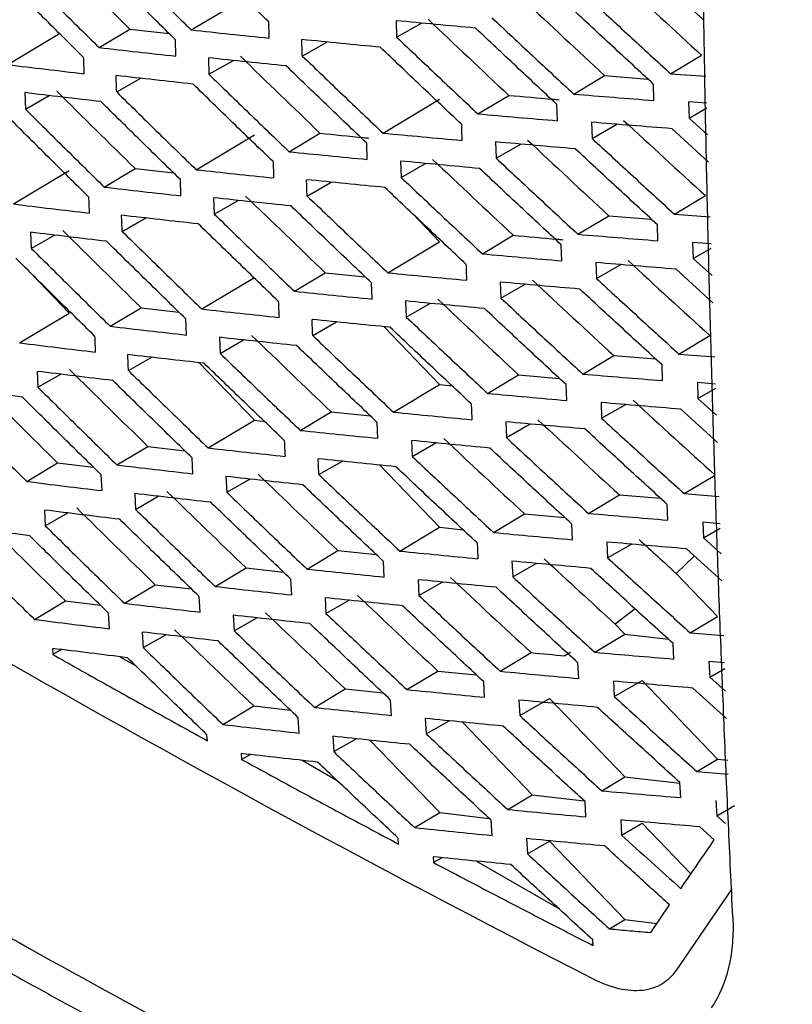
# Model space of a CAD drawing. Header units: millimetres. Extents: x 82 to 1002, y -172 to 1064.
# Tile 135 of 159: x 846 to 855, y 809 to 820. Entities that reach past the tile are written whole.
import ezdxf

# ---------------------------------------------------------------- set-up
doc = ezdxf.new("R2010")
doc.units = ezdxf.units.MM

msp = doc.modelspace()

# ---------------------------------------------------------------- linework, layer by layer
at = {"color": 7, "linetype": 'Continuous', "lineweight": 25}
for p, q in [((853.869, 819.917), (853.465, 820.287)), ((847.998, 819.807), (848.606, 820.171)), ((850.345, 819.912), (850.35, 819.723)), ((850.35, 819.723), (850.634, 819.885)), ((845.896, 819.41), (846.49, 819.765)), ((846.942, 819.605), (847.295, 819.816)), ((847.295, 819.816), (847.744, 819.766)), ((847.823, 819.506), (847.817, 819.695)), ((849.27, 819.508), (849.551, 819.668)), ((848.195, 819.488), (848.201, 819.299)), ((848.201, 819.299), (848.48, 819.458)), ((853.487, 819.306), (853.842, 819.518)), ((853.487, 819.306), (853.89, 819.276)), ((847.144, 819.097), (847.419, 819.254)), ((852.378, 819.073), (852.732, 819.285)), ((852.732, 819.285), (853.227, 819.245)), ((846.091, 819.089), (846.098, 818.901)), ((853.297, 818.999), (853.293, 819.184)), ((846.098, 818.901), (846.37, 819.056)), ((850.194, 818.626), (850.842, 819.015)), ((851.28, 818.846), (851.634, 819.058)), ((853.9, 818.967), (853.694, 818.982)), ((853.694, 818.982), (853.699, 818.798)), ((852.192, 818.768), (852.186, 818.953)), ((853.699, 818.798), (853.901, 818.914)), ((852.583, 818.751), (852.588, 818.565)), ((853.699, 818.798), (853.911, 818.605)), ((852.588, 818.565), (852.872, 818.727)), ((853.921, 818.295), (853.504, 818.676)), ((848.055, 818.207), (848.721, 818.606)), ((849.119, 818.413), (849.472, 818.625)), ((851.483, 818.525), (851.489, 818.339)), ((850.014, 818.324), (850.007, 818.511)), ((851.489, 818.339), (851.771, 818.5)), ((850.395, 818.306), (850.401, 818.119)), ((845.961, 817.815), (846.6, 818.198)), ((847.002, 818.008), (847.356, 818.219)), ((847.356, 818.219), (847.797, 818.17)), ((850.401, 818.119), (850.681, 818.279)), ((847.88, 817.908), (847.873, 818.095)), ((849.325, 817.906), (849.602, 818.065)), ((848.253, 817.886), (848.261, 817.7)), ((848.261, 817.7), (848.535, 817.856)), ((853.531, 817.699), (853.886, 817.911)), ((847.208, 817.5), (847.478, 817.655)), ((850.535, 817.701), (850.842, 817.382)), ((852.426, 817.468), (852.78, 817.68)), ((852.78, 817.68), (853.268, 817.641)), ((853.531, 817.699), (853.941, 817.668)), ((853.342, 817.394), (853.337, 817.577)), ((846.158, 817.492), (846.166, 817.307)), ((846.166, 817.307), (846.433, 817.459)), ((851.332, 817.244), (851.686, 817.456)), ((850.25, 817.027), (850.842, 817.382)), ((852.241, 817.164), (852.235, 817.348)), ((853.951, 817.358), (853.74, 817.374)), ((853.74, 817.374), (853.746, 817.192)), ((853.746, 817.192), (853.953, 817.31)), ((853.746, 817.192), (853.963, 816.995)), ((846.087, 817.098), (846.6, 816.565)), ((852.633, 817.145), (852.639, 816.961)), ((852.639, 816.961), (852.919, 817.121)), ((853.973, 816.685), (853.551, 817.069)), ((848.119, 816.613), (848.721, 816.973)), ((849.179, 816.816), (849.533, 817.028)), ((849.533, 817.028), (849.99, 816.981)), ((850.071, 816.726), (850.064, 816.911)), ((851.537, 816.921), (851.544, 816.737)), ((851.544, 816.737), (851.822, 816.896)), ((847.07, 816.415), (847.424, 816.627)), ((847.424, 816.627), (847.857, 816.578)), ((850.453, 816.705), (850.461, 816.52)), ((850.461, 816.52), (850.736, 816.678)), ((846.033, 816.225), (846.6, 816.565)), ((847.945, 816.315), (847.937, 816.499)), ((849.389, 816.31), (849.662, 816.466)), ((850.205, 816.411), (850.842, 815.749)), ((848.32, 816.289), (848.328, 816.105)), ((853.583, 816.097), (853.938, 816.309)), ((848.328, 816.105), (848.598, 816.26)), ((847.279, 815.908), (847.546, 816.06)), ((852.482, 815.869), (852.836, 816.081)), ((852.836, 816.081), (853.316, 816.041)), ((853.583, 816.097), (853.993, 816.066)), ((848.088, 815.998), (848.721, 815.34)), ((853.395, 815.793), (853.389, 815.974)), ((846.233, 815.899), (846.242, 815.717)), ((846.242, 815.717), (846.504, 815.867)), ((851.392, 815.647), (851.747, 815.859)), ((851.747, 815.859), (852.217, 815.817)), ((850.314, 815.432), (850.842, 815.749)), ((850.842, 815.749), (850.988, 815.732)), ((852.298, 815.566), (852.291, 815.748)), ((854.003, 815.754), (853.794, 815.771)), ((853.794, 815.771), (853.801, 815.59)), ((853.801, 815.59), (854.005, 815.707)), ((853.801, 815.59), (854.015, 815.397)), ((852.691, 815.543), (852.698, 815.362)), ((852.698, 815.362), (852.974, 815.52)), ((849.247, 815.224), (849.601, 815.436)), ((849.601, 815.436), (850.05, 815.389)), ((854.025, 815.087), (853.606, 815.467)), ((848.191, 815.023), (848.721, 815.34)), ((848.721, 815.34), (848.837, 815.327)), ((850.136, 815.133), (850.128, 815.315)), ((851.6, 815.322), (851.607, 815.141)), ((851.607, 815.141), (851.881, 815.297)), ((847.147, 814.828), (847.501, 815.04)), ((847.501, 815.04), (847.925, 814.991)), ((850.52, 815.108), (850.528, 814.926)), ((850.528, 814.926), (850.8, 815.081)), ((848.018, 814.727), (848.01, 814.908)), ((846.114, 814.64), (846.467, 814.852)), ((846.467, 814.852), (846.879, 814.801)), ((849.46, 814.717), (849.729, 814.871)), ((850.158, 814.827), (850.842, 814.116)), ((846.976, 814.534), (846.967, 814.715)), ((848.395, 814.697), (848.404, 814.516)), ((853.643, 814.5), (853.998, 814.712)), ((848.404, 814.516), (848.67, 814.667)), ((847.35, 814.501), (847.359, 814.32)), ((847.359, 814.32), (847.621, 814.47)), ((852.546, 814.274), (852.901, 814.486)), ((852.901, 814.486), (853.373, 814.447)), ((853.643, 814.5), (854.045, 814.469)), ((853.456, 814.197), (853.449, 814.376)), ((846.316, 814.312), (846.326, 814.132)), ((846.326, 814.132), (846.584, 814.279)), ((851.461, 814.055), (851.815, 814.267)), ((851.815, 814.267), (852.277, 814.225)), ((852.363, 813.973), (852.355, 814.152)), ((854.055, 814.156), (853.857, 814.172)), ((853.857, 814.172), (853.864, 813.993)), ((850.387, 813.842), (850.842, 814.116)), ((850.842, 814.116), (851.113, 814.084)), ((853.864, 813.993), (854.056, 814.103)), ((852.758, 813.946), (852.766, 813.767)), ((852.766, 813.767), (853.038, 813.923)), ((853.864, 813.993), (854.066, 813.812)), ((849.324, 813.637), (849.677, 813.849)), ((849.677, 813.849), (850.118, 813.802)), ((853.76, 813.787), (853.553, 813.585)), ((854.076, 813.501), (853.669, 813.869)), ((850.209, 813.545), (850.2, 813.724)), ((851.671, 813.728), (851.679, 813.548)), ((851.679, 813.548), (851.949, 813.702)), ((848.272, 813.438), (848.626, 813.65)), ((848.626, 813.65), (849.055, 813.602)), ((853.553, 813.585), (854.024, 813.095)), ((847.232, 813.246), (847.585, 813.458)), ((847.585, 813.458), (848.001, 813.409)), ((849.149, 813.341), (849.14, 813.52)), ((850.595, 813.515), (850.604, 813.336)), ((850.604, 813.336), (850.871, 813.488)), ((846.203, 813.061), (846.556, 813.272)), ((846.556, 813.272), (846.959, 813.222)), ((848.1, 813.143), (848.09, 813.322)), ((849.531, 813.309), (849.54, 813.13)), ((849.54, 813.13), (849.805, 813.281)), ((847.062, 812.953), (847.052, 813.131)), ((848.478, 813.109), (848.488, 812.931)), ((853.082, 813.181), (852.851, 813.008)), ((848.488, 812.931), (848.749, 813.079)), ((852.851, 813.008), (852.964, 812.891)), ((853.712, 812.908), (854.024, 813.095)), ((847.437, 812.916), (847.448, 812.738)), ((847.448, 812.738), (847.705, 812.885)), ((852.619, 812.684), (852.964, 812.891)), ((852.964, 812.891), (853.462, 812.833)), ((853.712, 812.908), (854.096, 812.877)), ((853.526, 812.607), (853.517, 812.783)), ((846.408, 812.728), (846.412, 812.66)), ((846.512, 812.716), (846.412, 812.66)), ((851.537, 812.468), (851.891, 812.68)), ((852.342, 812.681), (852.277, 812.644)), ((847.18, 812.633), (847.36, 812.532)), ((852.436, 812.385), (852.427, 812.562)), ((854.106, 812.563), (853.927, 812.577)), ((853.927, 812.577), (853.936, 812.401)), ((850.467, 812.258), (850.821, 812.47)), ((850.821, 812.47), (851.264, 812.425)), ((853.936, 812.401), (854.108, 812.499)), ((851.358, 812.169), (851.348, 812.347)), ((852.833, 812.354), (852.842, 812.178)), ((852.842, 812.178), (853.161, 812.36)), ((853.161, 812.36), (854.024, 811.462)), ((853.936, 812.401), (854.117, 812.239)), ((849.408, 812.054), (849.762, 812.266)), ((849.762, 812.266), (850.194, 812.22)), ((854.127, 811.928), (853.741, 812.275)), ((850.29, 811.961), (850.281, 812.138)), ((851.75, 812.138), (851.759, 811.961)), ((851.759, 811.961), (852.1, 812.156)), ((852.1, 812.156), (852.964, 811.258)), ((848.361, 811.858), (848.715, 812.07)), ((848.715, 812.07), (849.134, 812.022)), ((849.234, 811.76), (849.224, 811.936)), ((850.678, 811.928), (850.688, 811.751)), ((850.688, 811.751), (850.951, 811.901)), ((851.103, 811.886), (851.903, 811.054)), ((848.183, 811.672), (848.178, 811.741)), ((849.618, 811.724), (849.629, 811.547)), ((849.629, 811.547), (849.888, 811.695)), ((850.044, 811.679), (850.843, 810.849)), ((848.57, 811.526), (848.574, 811.458)), ((848.676, 811.514), (848.574, 811.458)), ((849.267, 811.448), (849.67, 811.216)), ((853.788, 811.32), (854.024, 811.462)), ((854.024, 811.462), (854.142, 811.449)), ((853.788, 811.32), (854.147, 811.291)), ((852.699, 811.099), (852.964, 811.258)), ((852.964, 811.258), (853.594, 811.185)), ((853.603, 811.021), (853.594, 811.194)), ((851.622, 810.885), (851.903, 811.054)), ((851.903, 811.054), (852.497, 810.985)), ((852.517, 810.801), (852.508, 810.975)), ((854.007, 810.987), (854.016, 810.814)), ((854.016, 810.814), (854.221, 810.931)), ((850.556, 810.678), (850.843, 810.849)), ((850.843, 810.849), (851.41, 810.784)), ((851.443, 810.588), (851.433, 810.763)), ((852.916, 810.766), (852.926, 810.593)), ((854.016, 810.814), (854.116, 810.724)), ((852.926, 810.593), (853.161, 810.727)), ((853.161, 810.727), (853.719, 810.147)), ((853.987, 810.537), (853.821, 810.687)), ((850.373, 810.489), (850.369, 810.557)), ((851.837, 810.552), (851.847, 810.378)), ((851.847, 810.378), (852.1, 810.522)), ((852.1, 810.522), (852.964, 809.625)), ((850.77, 810.344), (850.774, 810.277)), ((850.876, 810.334), (850.774, 810.277)), ((851.265, 810.295), (852.207, 809.751)), ((854.189, 809.976), (853.546, 809.038)), ((853.26, 809.477), (853.476, 809.793)), ((852.788, 809.519), (852.964, 809.625)), ((852.964, 809.625), (853.332, 809.582)), ((852.6, 809.328), (852.596, 809.394)), ((852.578, 809.339), (852.599, 809.351))]:
    msp.add_line(p, q, dxfattribs=at)
for points, knots in [([(854.2, 809.655), (854.183, 810.012), (854.149, 810.726), (854.102, 811.8), (854.059, 812.875), (854.019, 813.953), (853.984, 815.033), (853.952, 816.116), (853.923, 817.2), (853.898, 818.287), (853.877, 819.376), (853.86, 820.467), (853.846, 821.56), (853.836, 822.656), (853.83, 823.753), (853.827, 824.853), (853.828, 825.955), (853.833, 827.06), (853.841, 828.166), (853.853, 829.275), (853.864, 830.016), (853.87, 830.386)], [0, 0, 0, 0, 0.05265, 0.105293, 0.15793, 0.210563, 0.263191, 0.315817, 0.368439, 0.42106, 0.47368, 0.5263, 0.578921, 0.631543, 0.684167, 0.736794, 0.789424, 0.842059, 0.8947, 0.947347, 1, 1, 1, 1]), ([(848.882, 819.902), (848.729, 820.05), (848.424, 820.346), (848.12, 820.643), (847.968, 820.792)], [0, 0, 0, 0, 0.5004538, 1, 1, 1, 1]), ([(847.089, 820.699), (847.24, 820.55), (847.542, 820.252), (847.846, 819.955), (847.998, 819.807)], [0, 0, 0, 0, 0.499613, 1, 1, 1, 1]), ([(847.817, 819.695), (847.665, 819.844), (847.361, 820.141), (847.06, 820.439), (846.909, 820.588)], [0, 0, 0, 0, 0.500378, 1, 1, 1, 1]), ([(846.039, 820.5), (846.189, 820.351), (846.489, 820.052), (846.791, 819.754), (846.942, 819.605)], [0, 0, 0, 0, 0.499714, 1, 1, 1, 1]), ([(846.762, 819.494), (846.611, 819.644), (846.31, 819.942), (846.011, 820.242), (845.861, 820.391)], [0, 0, 0, 0, 0.500272, 1, 1, 1, 1]), ([(852.545, 820.174), (852.702, 820.029), (853.015, 819.739), (853.33, 819.45), (853.487, 819.306)], [0, 0, 0, 0, 0.499574, 1, 1, 1, 1]), ([(853.293, 819.184), (853.136, 819.329), (852.821, 819.619), (852.509, 819.91), (852.353, 820.055)], [0, 0, 0, 0, 0.500456, 1, 1, 1, 1]), ([(851.252, 819.828), (851.101, 819.842), (850.797, 819.869), (850.496, 819.898), (850.345, 819.912)], [0, 0, 0, 0, 0.500455, 1, 1, 1, 1]), ([(851.442, 819.946), (851.598, 819.8), (851.909, 819.508), (852.222, 819.218), (852.378, 819.073)], [0, 0, 0, 0, 0.499498, 1, 1, 1, 1]), ([(847.998, 819.807), (848.146, 819.791), (848.442, 819.759), (848.739, 819.729), (848.888, 819.714)], [0, 0, 0, 0, 0.499629, 1, 1, 1, 1]), ([(852.186, 818.953), (852.03, 819.099), (851.718, 819.39), (851.408, 819.682), (851.252, 819.828)], [0, 0, 0, 0, 0.500512, 1, 1, 1, 1]), ([(850.163, 819.608), (850.013, 819.623), (849.712, 819.652), (849.413, 819.682), (849.264, 819.697)], [0, 0, 0, 0, 0.500428, 1, 1, 1, 1]), ([(850.35, 819.723), (850.505, 819.577), (850.814, 819.284), (851.125, 818.992), (851.28, 818.846)], [0, 0, 0, 0, 0.499476, 1, 1, 1, 1]), ([(846.942, 819.605), (847.088, 819.588), (847.381, 819.555), (847.675, 819.523), (847.823, 819.506)], [0, 0, 0, 0, 0.499718, 1, 1, 1, 1]), ([(851.091, 818.729), (850.936, 818.875), (850.626, 819.168), (850.317, 819.462), (850.163, 819.608)], [0, 0, 0, 0, 0.50053, 1, 1, 1, 1]), ([(849.086, 819.395), (848.937, 819.41), (848.639, 819.44), (848.343, 819.472), (848.195, 819.488)], [0, 0, 0, 0, 0.500375, 1, 1, 1, 1]), ([(849.27, 819.508), (849.423, 819.361), (849.73, 819.066), (850.039, 818.773), (850.194, 818.626)], [0, 0, 0, 0, 0.499486, 1, 1, 1, 1]), ([(845.896, 819.41), (846.041, 819.392), (846.331, 819.357), (846.623, 819.323), (846.769, 819.306)], [0, 0, 0, 0, 0.499835, 1, 1, 1, 1]), ([(850.007, 818.511), (849.853, 818.658), (849.545, 818.952), (849.239, 819.247), (849.086, 819.395)], [0, 0, 0, 0, 0.500516, 1, 1, 1, 1]), ([(848.019, 819.187), (847.872, 819.203), (847.577, 819.235), (847.284, 819.268), (847.137, 819.285)], [0, 0, 0, 0, 0.50029, 1, 1, 1, 1]), ([(848.201, 819.299), (848.354, 819.151), (848.658, 818.855), (848.965, 818.561), (849.119, 818.413)], [0, 0, 0, 0, 0.499527, 1, 1, 1, 1]), ([(846.964, 818.986), (846.818, 819.003), (846.526, 819.037), (846.236, 819.071), (846.091, 819.089)], [0, 0, 0, 0, 0.500181, 1, 1, 1, 1]), ([(847.144, 819.097), (847.295, 818.948), (847.598, 818.651), (847.902, 818.355), (848.055, 818.207)], [0, 0, 0, 0, 0.4996, 1, 1, 1, 1]), ([(848.935, 818.3), (848.781, 818.448), (848.475, 818.743), (848.171, 819.039), (848.019, 819.187)], [0, 0, 0, 0, 0.500468, 1, 1, 1, 1]), ([(847.873, 818.095), (847.721, 818.243), (847.417, 818.54), (847.115, 818.837), (846.964, 818.986)], [0, 0, 0, 0, 0.5003895, 1, 1, 1, 1]), ([(851.634, 819.058), (851.803, 819.043), (851.994, 819.026), (852.187, 819.01), (852.21, 819.008)], [0, 0, 0, 0, 0.879866, 1, 1, 1, 1]), ([(852.378, 819.073), (852.531, 819.06), (852.836, 819.035), (853.144, 819.011), (853.297, 818.999)], [0, 0, 0, 0, 0.499593, 1, 1, 1, 1]), ([(846.098, 818.901), (846.248, 818.752), (846.549, 818.454), (846.851, 818.156), (847.002, 818.008)], [0, 0, 0, 0, 0.499704, 1, 1, 1, 1]), ([(846.822, 817.896), (846.671, 818.045), (846.37, 818.343), (846.07, 818.642), (845.92, 818.791)], [0, 0, 0, 0, 0.50028, 1, 1, 1, 1]), ([(851.28, 818.846), (851.432, 818.833), (851.735, 818.806), (852.039, 818.78), (852.192, 818.768)], [0, 0, 0, 0, 0.499556, 1, 1, 1, 1]), ([(853.504, 818.676), (853.35, 818.688), (853.042, 818.713), (852.736, 818.738), (852.583, 818.751)], [0, 0, 0, 0, 0.500378, 1, 1, 1, 1]), ([(849.472, 818.625), (849.638, 818.608), (849.824, 818.589), (850.012, 818.571), (850.033, 818.569)], [0, 0, 0, 0, 0.8867992, 1, 1, 1, 1]), ([(850.194, 818.626), (850.344, 818.612), (850.644, 818.584), (850.946, 818.556), (851.097, 818.543)], [0, 0, 0, 0, 0.499554, 1, 1, 1, 1]), ([(852.396, 818.446), (852.243, 818.459), (851.938, 818.485), (851.635, 818.512), (851.483, 818.525)], [0, 0, 0, 0, 0.500434, 1, 1, 1, 1]), ([(852.588, 818.565), (852.745, 818.421), (853.058, 818.131), (853.373, 817.843), (853.531, 817.699)], [0, 0, 0, 0, 0.499553, 1, 1, 1, 1]), ([(849.119, 818.413), (849.267, 818.398), (849.565, 818.368), (849.864, 818.339), (850.014, 818.324)], [0, 0, 0, 0, 0.499582, 1, 1, 1, 1]), ([(853.337, 817.577), (853.179, 817.722), (852.865, 818.011), (852.552, 818.301), (852.396, 818.446)], [0, 0, 0, 0, 0.500477, 1, 1, 1, 1]), ([(851.3, 818.221), (851.148, 818.235), (850.846, 818.263), (850.545, 818.292), (850.395, 818.306)], [0, 0, 0, 0, 0.500439, 1, 1, 1, 1]), ([(851.489, 818.339), (851.645, 818.194), (851.956, 817.903), (852.269, 817.613), (852.426, 817.468)], [0, 0, 0, 0, 0.49948, 1, 1, 1, 1]), ([(848.055, 818.207), (848.202, 818.191), (848.496, 818.159), (848.793, 818.128), (848.941, 818.113)], [0, 0, 0, 0, 0.4996396, 1, 1, 1, 1]), ([(852.235, 817.348), (852.078, 817.494), (851.766, 817.784), (851.455, 818.076), (851.3, 818.221)], [0, 0, 0, 0, 0.50053, 1, 1, 1, 1]), ([(850.215, 818.004), (850.065, 818.018), (849.765, 818.048), (849.467, 818.078), (849.318, 818.093)], [0, 0, 0, 0, 0.500416, 1, 1, 1, 1]), ([(850.401, 818.119), (850.556, 817.973), (850.865, 817.681), (851.177, 817.39), (851.332, 817.244)], [0, 0, 0, 0, 0.499461, 1, 1, 1, 1]), ([(847.002, 818.008), (847.148, 817.991), (847.44, 817.957), (847.733, 817.925), (847.88, 817.908)], [0, 0, 0, 0, 0.499726, 1, 1, 1, 1]), ([(851.144, 817.126), (850.988, 817.272), (850.678, 817.564), (850.369, 817.857), (850.215, 818.004)], [0, 0, 0, 0, 0.500545, 1, 1, 1, 1]), ([(849.141, 817.792), (848.992, 817.808), (848.696, 817.839), (848.401, 817.87), (848.253, 817.886)], [0, 0, 0, 0, 0.500366, 1, 1, 1, 1]), ([(849.325, 817.906), (849.479, 817.76), (849.786, 817.466), (850.095, 817.173), (850.25, 817.027)], [0, 0, 0, 0, 0.499473, 1, 1, 1, 1]), ([(845.961, 817.815), (846.105, 817.797), (846.394, 817.762), (846.684, 817.728), (846.83, 817.71)], [0, 0, 0, 0, 0.4998399, 1, 1, 1, 1]), ([(850.064, 816.911), (849.909, 817.058), (849.601, 817.351), (849.294, 817.645), (849.141, 817.792)], [0, 0, 0, 0, 0.500528, 1, 1, 1, 1]), ([(848.079, 817.587), (847.932, 817.603), (847.638, 817.636), (847.346, 817.669), (847.2, 817.686)], [0, 0, 0, 0, 0.500284, 1, 1, 1, 1]), ([(848.261, 817.7), (848.413, 817.552), (848.718, 817.257), (849.025, 816.963), (849.179, 816.816)], [0, 0, 0, 0, 0.499517, 1, 1, 1, 1]), ([(847.208, 817.5), (847.359, 817.352), (847.662, 817.056), (847.966, 816.76), (848.119, 816.613)], [0, 0, 0, 0, 0.499594, 1, 1, 1, 1]), ([(848.995, 816.702), (848.842, 816.849), (848.535, 817.144), (848.231, 817.439), (848.079, 817.587)], [0, 0, 0, 0, 0.500477, 1, 1, 1, 1]), ([(847.028, 817.388), (846.882, 817.405), (846.591, 817.439), (846.302, 817.474), (846.158, 817.492)], [0, 0, 0, 0, 0.500177, 1, 1, 1, 1]), ([(847.937, 816.499), (847.785, 816.647), (847.481, 816.943), (847.179, 817.24), (847.028, 817.388)], [0, 0, 0, 0, 0.5003953, 1, 1, 1, 1]), ([(851.686, 817.456), (851.854, 817.441), (852.044, 817.424), (852.235, 817.408), (852.258, 817.406)], [0, 0, 0, 0, 0.8833355, 1, 1, 1, 1]), ([(852.426, 817.468), (852.578, 817.456), (852.883, 817.43), (853.189, 817.406), (853.342, 817.394)], [0, 0, 0, 0, 0.49961, 1, 1, 1, 1]), ([(846.166, 817.307), (846.316, 817.158), (846.617, 816.86), (846.919, 816.564), (847.07, 816.415)], [0, 0, 0, 0, 0.499701, 1, 1, 1, 1]), ([(846.891, 816.303), (846.74, 816.452), (846.438, 816.749), (846.138, 817.047), (845.988, 817.196)], [0, 0, 0, 0, 0.5002822, 1, 1, 1, 1]), ([(851.332, 817.244), (851.483, 817.231), (851.785, 817.203), (852.089, 817.177), (852.241, 817.164)], [0, 0, 0, 0, 0.49957, 1, 1, 1, 1]), ([(853.551, 817.069), (853.397, 817.081), (853.09, 817.106), (852.785, 817.132), (852.633, 817.145)], [0, 0, 0, 0, 0.500362, 1, 1, 1, 1]), ([(850.25, 817.027), (850.399, 817.012), (850.699, 816.984), (851, 816.956), (851.15, 816.942)], [0, 0, 0, 0, 0.499564, 1, 1, 1, 1]), ([(852.639, 816.961), (852.796, 816.817), (853.11, 816.528), (853.425, 816.241), (853.583, 816.097)], [0, 0, 0, 0, 0.499537, 1, 1, 1, 1]), ([(852.447, 816.841), (852.295, 816.854), (851.991, 816.88), (851.688, 816.908), (851.537, 816.921)], [0, 0, 0, 0, 0.500421, 1, 1, 1, 1]), ([(853.389, 815.974), (853.231, 816.119), (852.917, 816.407), (852.604, 816.696), (852.447, 816.841)], [0, 0, 0, 0, 0.500492, 1, 1, 1, 1]), ([(849.179, 816.816), (849.327, 816.801), (849.623, 816.77), (849.922, 816.741), (850.071, 816.726)], [0, 0, 0, 0, 0.499589, 1, 1, 1, 1]), ([(851.544, 816.737), (851.7, 816.593), (852.012, 816.302), (852.325, 816.013), (852.482, 815.869)], [0, 0, 0, 0, 0.499467, 1, 1, 1, 1]), ([(848.119, 816.613), (848.266, 816.596), (848.559, 816.564), (848.855, 816.533), (849.002, 816.517)], [0, 0, 0, 0, 0.499644, 1, 1, 1, 1]), ([(851.355, 816.619), (851.204, 816.633), (850.903, 816.661), (850.603, 816.69), (850.453, 816.705)], [0, 0, 0, 0, 0.50043, 1, 1, 1, 1]), ([(852.291, 815.748), (852.134, 815.893), (851.821, 816.183), (851.51, 816.474), (851.355, 816.619)], [0, 0, 0, 0, 0.500542, 1, 1, 1, 1]), ([(850.274, 816.404), (850.125, 816.418), (849.826, 816.448), (849.529, 816.479), (849.381, 816.494)], [0, 0, 0, 0, 0.500409, 1, 1, 1, 1]), ([(850.461, 816.52), (850.615, 816.375), (850.925, 816.083), (851.237, 815.792), (851.392, 815.647)], [0, 0, 0, 0, 0.499451, 1, 1, 1, 1]), ([(847.07, 816.415), (847.216, 816.398), (847.506, 816.364), (847.799, 816.332), (847.945, 816.315)], [0, 0, 0, 0, 0.499727, 1, 1, 1, 1]), ([(851.204, 815.528), (851.048, 815.674), (850.738, 815.965), (850.428, 816.258), (850.274, 816.404)], [0, 0, 0, 0, 0.500555, 1, 1, 1, 1]), ([(849.204, 816.194), (849.056, 816.21), (848.761, 816.241), (848.467, 816.273), (848.32, 816.289)], [0, 0, 0, 0, 0.500362, 1, 1, 1, 1]), ([(849.389, 816.31), (849.542, 816.163), (849.85, 815.87), (850.159, 815.578), (850.314, 815.432)], [0, 0, 0, 0, 0.499465, 1, 1, 1, 1]), ([(846.033, 816.225), (846.177, 816.207), (846.465, 816.172), (846.754, 816.137), (846.899, 816.12)], [0, 0, 0, 0, 0.499839, 1, 1, 1, 1]), ([(850.128, 815.315), (849.973, 815.462), (849.665, 815.754), (849.358, 816.048), (849.204, 816.194)], [0, 0, 0, 0, 0.500534, 1, 1, 1, 1]), ([(848.146, 815.992), (848, 816.008), (847.707, 816.041), (847.416, 816.075), (847.271, 816.091)], [0, 0, 0, 0, 0.5002832, 1, 1, 1, 1]), ([(848.328, 816.105), (848.481, 815.958), (848.786, 815.664), (849.093, 815.371), (849.247, 815.224)], [0, 0, 0, 0, 0.499513, 1, 1, 1, 1]), ([(849.063, 815.109), (848.91, 815.256), (848.603, 815.549), (848.298, 815.844), (848.146, 815.992)], [0, 0, 0, 0, 0.50048, 1, 1, 1, 1]), ([(847.099, 815.795), (846.954, 815.812), (846.665, 815.846), (846.377, 815.882), (846.233, 815.899)], [0, 0, 0, 0, 0.500178, 1, 1, 1, 1]), ([(847.279, 815.908), (847.431, 815.76), (847.734, 815.465), (848.039, 815.17), (848.191, 815.023)], [0, 0, 0, 0, 0.4995924, 1, 1, 1, 1]), ([(852.482, 815.869), (852.634, 815.856), (852.937, 815.83), (853.243, 815.806), (853.395, 815.793)], [0, 0, 0, 0, 0.49962, 1, 1, 1, 1]), ([(846.064, 815.605), (845.92, 815.623), (845.634, 815.658), (845.349, 815.695), (845.206, 815.714)], [0, 0, 0, 0, 0.500043, 1, 1, 1, 1]), ([(846.242, 815.717), (846.392, 815.569), (846.693, 815.272), (846.996, 814.976), (847.147, 814.828)], [0, 0, 0, 0, 0.499703, 1, 1, 1, 1]), ([(848.01, 814.908), (847.857, 815.056), (847.553, 815.351), (847.25, 815.647), (847.099, 815.795)], [0, 0, 0, 0, 0.500395, 1, 1, 1, 1]), ([(846.967, 814.715), (846.816, 814.863), (846.514, 815.159), (846.214, 815.456), (846.064, 815.605)], [0, 0, 0, 0, 0.500279, 1, 1, 1, 1]), ([(851.392, 815.647), (851.543, 815.633), (851.844, 815.606), (852.146, 815.579), (852.298, 815.566)], [0, 0, 0, 0, 0.499577, 1, 1, 1, 1]), ([(845.216, 815.532), (845.365, 815.383), (845.663, 815.086), (845.964, 814.789), (846.114, 814.64)], [0, 0, 0, 0, 0.499845, 1, 1, 1, 1]), ([(853.606, 815.467), (853.453, 815.479), (853.147, 815.504), (852.843, 815.53), (852.691, 815.543)], [0, 0, 0, 0, 0.500352, 1, 1, 1, 1]), ([(850.314, 815.432), (850.463, 815.418), (850.761, 815.388), (851.061, 815.36), (851.211, 815.346)], [0, 0, 0, 0, 0.499568, 1, 1, 1, 1]), ([(852.698, 815.362), (852.855, 815.218), (853.169, 814.93), (853.485, 814.644), (853.643, 814.5)], [0, 0, 0, 0, 0.499527, 1, 1, 1, 1]), ([(852.506, 815.241), (852.355, 815.254), (852.052, 815.281), (851.75, 815.309), (851.6, 815.322)], [0, 0, 0, 0, 0.500415, 1, 1, 1, 1]), ([(849.247, 815.224), (849.395, 815.209), (849.69, 815.178), (849.987, 815.148), (850.136, 815.133)], [0, 0, 0, 0, 0.49959, 1, 1, 1, 1]), ([(851.607, 815.141), (851.763, 814.996), (852.075, 814.707), (852.389, 814.418), (852.546, 814.274)], [0, 0, 0, 0, 0.499459, 1, 1, 1, 1]), ([(853.449, 814.376), (853.292, 814.52), (852.976, 814.808), (852.663, 815.097), (852.506, 815.241)], [0, 0, 0, 0, 0.500501, 1, 1, 1, 1]), ([(836.476, 815.125), (838.851, 813.573), (841.317, 812.058), (846.405, 809.121), (849.029, 807.698), (851.718, 806.326)], [0, 0, 0, 0, 0.5, 0.5, 1, 1, 1, 1]), ([(848.191, 815.023), (848.338, 815.006), (848.63, 814.974), (848.924, 814.942), (849.072, 814.926)], [0, 0, 0, 0, 0.499642, 1, 1, 1, 1]), ([(851.418, 815.021), (851.268, 815.035), (850.968, 815.064), (850.669, 815.093), (850.52, 815.108)], [0, 0, 0, 0, 0.500427, 1, 1, 1, 1]), ([(852.355, 814.152), (852.198, 814.297), (851.885, 814.586), (851.574, 814.876), (851.418, 815.021)], [0, 0, 0, 0, 0.500549, 1, 1, 1, 1]), ([(836.121, 814.92), (836.328, 814.785), (836.743, 814.515), (837.371, 814.112), (838.001, 813.711), (838.636, 813.312), (839.273, 812.915), (839.915, 812.52), (840.56, 812.127), (841.208, 811.736), (841.86, 811.347), (842.516, 810.961), (843.175, 810.576), (843.838, 810.194), (844.504, 809.813), (845.174, 809.435), (845.847, 809.058), (846.524, 808.684), (847.205, 808.312), (847.889, 807.941), (848.576, 807.573), (849.267, 807.207), (849.962, 806.843), (850.66, 806.481), (851.129, 806.241), (851.363, 806.121)], [0, 0, 0, 0, 0.043526, 0.08704, 0.130541, 0.174032, 0.217513, 0.260987, 0.304453, 0.347914, 0.39137, 0.434823, 0.478275, 0.521725, 0.565177, 0.60863, 0.652086, 0.695547, 0.739013, 0.782487, 0.825968, 0.869459, 0.91296, 0.956474, 1, 1, 1, 1]), ([(850.528, 814.926), (850.683, 814.78), (850.993, 814.49), (851.305, 814.2), (851.461, 814.055)], [0, 0, 0, 0, 0.499446, 1, 1, 1, 1]), ([(847.147, 814.828), (847.292, 814.811), (847.581, 814.777), (847.873, 814.743), (848.018, 814.727)], [0, 0, 0, 0, 0.499723, 1, 1, 1, 1]), ([(850.342, 814.808), (850.193, 814.823), (849.895, 814.853), (849.599, 814.884), (849.452, 814.899)], [0, 0, 0, 0, 0.500409, 1, 1, 1, 1]), ([(851.272, 813.935), (851.116, 814.081), (850.805, 814.371), (850.496, 814.662), (850.342, 814.808)], [0, 0, 0, 0, 0.500559, 1, 1, 1, 1]), ([(849.276, 814.601), (849.129, 814.617), (848.834, 814.648), (848.541, 814.681), (848.395, 814.697)], [0, 0, 0, 0, 0.500365, 1, 1, 1, 1]), ([(849.46, 814.717), (849.614, 814.571), (849.922, 814.279), (850.232, 813.988), (850.387, 813.842)], [0, 0, 0, 0, 0.499464, 1, 1, 1, 1]), ([(846.114, 814.64), (846.257, 814.622), (846.544, 814.586), (846.832, 814.551), (846.976, 814.534)], [0, 0, 0, 0, 0.4998326, 1, 1, 1, 1]), ([(850.2, 813.724), (850.046, 813.87), (849.737, 814.162), (849.43, 814.455), (849.276, 814.601)], [0, 0, 0, 0, 0.500535, 1, 1, 1, 1]), ([(848.222, 814.401), (848.076, 814.417), (847.784, 814.45), (847.495, 814.484), (847.35, 814.501)], [0, 0, 0, 0, 0.50029, 1, 1, 1, 1]), ([(848.404, 814.516), (848.557, 814.369), (848.862, 814.075), (849.17, 813.783), (849.324, 813.637)], [0, 0, 0, 0, 0.499514, 1, 1, 1, 1]), ([(849.14, 813.52), (848.986, 813.667), (848.679, 813.96), (848.374, 814.254), (848.222, 814.401)], [0, 0, 0, 0, 0.500478, 1, 1, 1, 1]), ([(847.179, 814.206), (847.035, 814.224), (846.746, 814.258), (846.459, 814.294), (846.316, 814.312)], [0, 0, 0, 0, 0.5001859, 1, 1, 1, 1]), ([(847.359, 814.32), (847.511, 814.173), (847.814, 813.878), (848.119, 813.585), (848.272, 813.438)], [0, 0, 0, 0, 0.499597, 1, 1, 1, 1]), ([(852.546, 814.274), (852.698, 814.261), (853, 814.235), (853.304, 814.21), (853.456, 814.197)], [0, 0, 0, 0, 0.499624, 1, 1, 1, 1]), ([(846.148, 814.018), (846.005, 814.036), (845.719, 814.073), (845.436, 814.11), (845.294, 814.128)], [0, 0, 0, 0, 0.500053, 1, 1, 1, 1]), ([(846.326, 814.132), (846.476, 813.984), (846.777, 813.688), (847.08, 813.393), (847.232, 813.246)], [0, 0, 0, 0, 0.499711, 1, 1, 1, 1]), ([(848.09, 813.322), (847.938, 813.469), (847.633, 813.764), (847.33, 814.059), (847.179, 814.206)], [0, 0, 0, 0, 0.5003895, 1, 1, 1, 1]), ([(847.052, 813.131), (846.9, 813.279), (846.598, 813.574), (846.298, 813.87), (846.148, 814.018)], [0, 0, 0, 0, 0.50027, 1, 1, 1, 1]), ([(851.461, 814.055), (851.611, 814.041), (851.91, 814.013), (852.212, 813.986), (852.363, 813.973)], [0, 0, 0, 0, 0.499578, 1, 1, 1, 1]), ([(845.304, 813.95), (845.453, 813.801), (845.752, 813.504), (846.052, 813.208), (846.203, 813.061)], [0, 0, 0, 0, 0.499857, 1, 1, 1, 1]), ([(853.669, 813.869), (853.517, 813.881), (853.212, 813.907), (852.909, 813.933), (852.758, 813.946)], [0, 0, 0, 0, 0.500348, 1, 1, 1, 1]), ([(850.387, 813.842), (850.535, 813.828), (850.832, 813.798), (851.131, 813.77), (851.28, 813.755)], [0, 0, 0, 0, 0.499566, 1, 1, 1, 1]), ([(852.574, 813.645), (852.423, 813.659), (852.121, 813.686), (851.821, 813.714), (851.671, 813.728)], [0, 0, 0, 0, 0.5004142, 1, 1, 1, 1]), ([(852.766, 813.767), (852.923, 813.624), (853.237, 813.337), (853.553, 813.051), (853.712, 812.908)], [0, 0, 0, 0, 0.499523, 1, 1, 1, 1]), ([(849.324, 813.637), (849.471, 813.621), (849.765, 813.59), (850.061, 813.56), (850.209, 813.545)], [0, 0, 0, 0, 0.499586, 1, 1, 1, 1]), ([(853.517, 812.783), (853.36, 812.927), (853.044, 813.213), (852.731, 813.501), (852.574, 813.645)], [0, 0, 0, 0, 0.500505, 1, 1, 1, 1]), ([(851.49, 813.428), (851.34, 813.442), (851.041, 813.471), (850.744, 813.501), (850.595, 813.515)], [0, 0, 0, 0, 0.500429, 1, 1, 1, 1]), ([(851.679, 813.548), (851.835, 813.404), (852.148, 813.116), (852.462, 812.828), (852.619, 812.684)], [0, 0, 0, 0, 0.499458, 1, 1, 1, 1]), ([(848.272, 813.438), (848.418, 813.421), (848.709, 813.388), (849.002, 813.357), (849.149, 813.341)], [0, 0, 0, 0, 0.499635, 1, 1, 1, 1]), ([(850.604, 813.336), (850.759, 813.191), (851.069, 812.901), (851.381, 812.612), (851.537, 812.468)], [0, 0, 0, 0, 0.499447, 1, 1, 1, 1]), ([(852.427, 812.562), (852.271, 812.706), (851.957, 812.994), (851.646, 813.283), (851.49, 813.428)], [0, 0, 0, 0, 0.50055, 1, 1, 1, 1]), ([(847.232, 813.246), (847.376, 813.228), (847.664, 813.194), (847.954, 813.16), (848.1, 813.143)], [0, 0, 0, 0, 0.499713, 1, 1, 1, 1]), ([(850.417, 813.217), (850.269, 813.232), (849.973, 813.262), (849.678, 813.294), (849.531, 813.309)], [0, 0, 0, 0, 0.5004163, 1, 1, 1, 1]), ([(849.356, 813.012), (849.209, 813.028), (848.916, 813.06), (848.624, 813.093), (848.478, 813.109)], [0, 0, 0, 0, 0.500373, 1, 1, 1, 1]), ([(849.54, 813.13), (849.694, 812.984), (850.002, 812.693), (850.312, 812.403), (850.467, 812.258)], [0, 0, 0, 0, 0.499468, 1, 1, 1, 1]), ([(851.348, 812.347), (851.193, 812.492), (850.882, 812.781), (850.572, 813.072), (850.417, 813.217)], [0, 0, 0, 0, 0.500557, 1, 1, 1, 1]), ([(846.203, 813.061), (846.345, 813.042), (846.631, 813.006), (846.918, 812.971), (847.062, 812.953)], [0, 0, 0, 0, 0.499821, 1, 1, 1, 1]), ([(850.281, 812.138), (850.126, 812.284), (849.817, 812.575), (849.51, 812.867), (849.356, 813.012)], [0, 0, 0, 0, 0.500529, 1, 1, 1, 1]), ([(852.18, 803.436), (851.936, 803.559), (851.45, 803.806), (850.724, 804.179), (850.002, 804.554), (849.284, 804.931), (848.57, 805.31), (847.859, 805.692), (847.152, 806.076), (846.448, 806.462), (845.749, 806.851), (845.052, 807.242), (844.36, 807.635), (843.507, 808.124), (842.498, 808.712), (841.338, 809.402), (840.189, 810.097), (839.052, 810.799), (837.927, 811.507), (836.812, 812.22), (836.079, 812.701), (835.713, 812.942)], [0, 0, 0, 0, 0.041675, 0.083344, 0.125008, 0.16667, 0.208329, 0.249988, 0.291648, 0.333309, 0.374974, 0.416643, 0.458318, 0.500001, 0.571442, 0.642869, 0.714287, 0.785703, 0.857122, 0.928553, 1, 1, 1, 1]), ([(848.306, 812.814), (848.161, 812.831), (847.87, 812.864), (847.582, 812.899), (847.437, 812.916)], [0, 0, 0, 0, 0.5003, 1, 1, 1, 1]), ([(848.488, 812.931), (848.641, 812.784), (848.947, 812.492), (849.254, 812.2), (849.408, 812.054)], [0, 0, 0, 0, 0.499522, 1, 1, 1, 1]), ([(854.881, 801.147), (852.559, 802.318), (847.815, 804.71), (841.077, 808.601), (836.838, 811.403), (834.719, 812.803)], [0, 0, 0, 0, 0.3241383, 0.6621583, 1, 1, 1, 1]), ([(849.224, 811.936), (849.07, 812.082), (848.764, 812.375), (848.458, 812.668), (848.306, 812.814)], [0, 0, 0, 0, 0.500469, 1, 1, 1, 1]), ([(847.267, 812.622), (847.124, 812.64), (846.836, 812.675), (846.55, 812.711), (846.408, 812.728)], [0, 0, 0, 0, 0.500199, 1, 1, 1, 1]), ([(846.412, 812.66), (846.607, 812.549), (846.999, 812.329), (847.589, 812), (847.985, 811.782), (848.183, 811.672)], [0, 0, 0, 0, 0.333183, 0.666514, 1, 1, 1, 1]), ([(847.448, 812.738), (847.599, 812.591), (847.903, 812.297), (848.208, 812.004), (848.361, 811.858)], [0, 0, 0, 0, 0.499608, 1, 1, 1, 1]), ([(852.619, 812.684), (852.769, 812.671), (853.071, 812.645), (853.374, 812.619), (853.526, 812.607)], [0, 0, 0, 0, 0.499622, 1, 1, 1, 1]), ([(848.178, 811.741), (848.026, 811.888), (847.721, 812.181), (847.419, 812.475), (847.267, 812.622)], [0, 0, 0, 0, 0.500377, 1, 1, 1, 1]), ([(851.537, 812.468), (851.686, 812.453), (851.985, 812.425), (852.286, 812.398), (852.436, 812.385)], [0, 0, 0, 0, 0.499573, 1, 1, 1, 1]), ([(853.741, 812.275), (853.589, 812.288), (853.286, 812.314), (852.984, 812.341), (852.833, 812.354)], [0, 0, 0, 0, 0.50035, 1, 1, 1, 1]), ([(850.467, 812.258), (850.615, 812.243), (850.911, 812.213), (851.209, 812.184), (851.358, 812.169)], [0, 0, 0, 0, 0.499558, 1, 1, 1, 1]), ([(852.65, 812.054), (852.499, 812.068), (852.198, 812.095), (851.899, 812.124), (851.75, 812.138)], [0, 0, 0, 0, 0.50042, 1, 1, 1, 1]), ([(852.842, 812.178), (852.999, 812.035), (853.313, 811.748), (853.63, 811.463), (853.788, 811.32)], [0, 0, 0, 0, 0.499525, 1, 1, 1, 1]), ([(849.408, 812.054), (849.555, 812.039), (849.848, 812.007), (850.143, 811.976), (850.29, 811.961)], [0, 0, 0, 0, 0.499575, 1, 1, 1, 1]), ([(853.594, 811.194), (853.436, 811.338), (853.12, 811.624), (852.807, 811.911), (852.65, 812.054)], [0, 0, 0, 0, 0.5005021, 1, 1, 1, 1]), ([(851.57, 811.839), (851.421, 811.854), (851.123, 811.883), (850.826, 811.913), (850.678, 811.928)], [0, 0, 0, 0, 0.500438, 1, 1, 1, 1]), ([(851.759, 811.961), (851.915, 811.817), (852.228, 811.529), (852.542, 811.243), (852.699, 811.099)], [0, 0, 0, 0, 0.499462, 1, 1, 1, 1]), ([(848.361, 811.858), (848.506, 811.841), (848.796, 811.808), (849.088, 811.776), (849.234, 811.76)], [0, 0, 0, 0, 0.4996221, 1, 1, 1, 1]), ([(852.508, 810.975), (852.351, 811.119), (852.037, 811.407), (851.726, 811.695), (851.57, 811.839)], [0, 0, 0, 0, 0.500544, 1, 1, 1, 1]), ([(850.501, 811.631), (850.354, 811.646), (850.058, 811.676), (849.765, 811.708), (849.618, 811.724)], [0, 0, 0, 0, 0.500427, 1, 1, 1, 1]), ([(850.688, 811.751), (850.843, 811.606), (851.154, 811.317), (851.466, 811.029), (851.622, 810.885)], [0, 0, 0, 0, 0.499455, 1, 1, 1, 1]), ([(849.629, 811.547), (849.783, 811.402), (850.091, 811.112), (850.401, 810.822), (850.556, 810.678)], [0, 0, 0, 0, 0.499479, 1, 1, 1, 1]), ([(851.433, 810.763), (851.277, 810.907), (850.966, 811.196), (850.656, 811.486), (850.501, 811.631)], [0, 0, 0, 0, 0.500548, 1, 1, 1, 1]), ([(849.444, 811.428), (849.298, 811.444), (849.006, 811.476), (848.715, 811.51), (848.57, 811.526)], [0, 0, 0, 0, 0.5003866, 1, 1, 1, 1]), ([(848.574, 811.458), (848.773, 811.35), (849.17, 811.133), (849.77, 810.81), (850.172, 810.596), (850.373, 810.489)], [0, 0, 0, 0, 0.33311, 0.666441, 1, 1, 1, 1]), ([(850.369, 810.557), (850.214, 810.702), (849.905, 810.992), (849.598, 811.283), (849.444, 811.428)], [0, 0, 0, 0, 0.500517, 1, 1, 1, 1]), ([(852.699, 811.099), (852.849, 811.086), (853.15, 811.059), (853.452, 811.033), (853.603, 811.021)], [0, 0, 0, 0, 0.499614, 1, 1, 1, 1]), ([(851.622, 810.885), (851.771, 810.871), (852.068, 810.842), (852.367, 810.815), (852.517, 810.801)], [0, 0, 0, 0, 0.499562, 1, 1, 1, 1]), ([(853.821, 810.687), (853.67, 810.7), (853.367, 810.726), (853.066, 810.753), (852.916, 810.766)], [0, 0, 0, 0, 0.500358, 1, 1, 1, 1]), ([(850.556, 810.678), (850.703, 810.663), (850.998, 810.632), (851.294, 810.603), (851.443, 810.588)], [0, 0, 0, 0, 0.499545, 1, 1, 1, 1]), ([(852.734, 810.468), (852.584, 810.482), (852.284, 810.509), (851.986, 810.538), (851.837, 810.552)], [0, 0, 0, 0, 0.500431, 1, 1, 1, 1]), ([(852.926, 810.593), (853.038, 810.49), (853.264, 810.286), (853.491, 810.082), (853.604, 809.979)], [0, 0, 0, 0, 0.499357, 1, 1, 1, 1]), ([(853.604, 809.979), (853.668, 810.072), (853.795, 810.258), (853.923, 810.444), (853.987, 810.537)], [0, 0, 0, 0, 0.499776, 1, 1, 1, 1]), ([(853.476, 809.793), (853.352, 809.905), (853.104, 810.13), (852.857, 810.355), (852.734, 810.468)], [0, 0, 0, 0, 0.500614, 1, 1, 1, 1]), ([(851.658, 810.255), (851.509, 810.27), (851.213, 810.299), (850.917, 810.329), (850.77, 810.344)], [0, 0, 0, 0, 0.500452, 1, 1, 1, 1]), ([(851.847, 810.378), (852.004, 810.235), (852.316, 809.948), (852.631, 809.662), (852.788, 809.519)], [0, 0, 0, 0, 0.499474, 1, 1, 1, 1]), ([(850.774, 810.277), (850.973, 810.172), (851.372, 809.963), (851.973, 809.65), (852.376, 809.443), (852.578, 809.339)], [0, 0, 0, 0, 0.333099, 0.66643, 1, 1, 1, 1]), ([(852.596, 809.394), (852.439, 809.537), (852.126, 809.824), (851.814, 810.111), (851.658, 810.255)], [0, 0, 0, 0, 0.500532, 1, 1, 1, 1]), ([(852.788, 809.519), (852.867, 809.512), (853.024, 809.498), (853.182, 809.484), (853.26, 809.477)], [0, 0, 0, 0, 0.500951, 1, 1, 1, 1]), ([(854.195, 809.353), (854.193, 809.329), (854.189, 809.281), (854.179, 809.211), (854.167, 809.142), (854.157, 809.098), (854.152, 809.076)], [0, 0, 0, 0, 0.250173, 0.50005, 0.749902, 1, 1, 1, 1]), ([(831.92, 809.15), (832.874, 808.599), (834.689, 807.551), (837.272, 806.06), (839.77, 804.618), (841.51, 803.614), (842.581, 802.996), (842.878, 802.824), (843.167, 802.657), (843.447, 802.495), (843.719, 802.338), (844.65, 801.801), (846.095, 800.967), (847.567, 800.117), (848.396, 799.639), (848.721, 799.451), (849.023, 799.277), (849.304, 799.115), (849.562, 798.966), (849.798, 798.829), (850.201, 798.597), (850.709, 798.303), (851.345, 797.935), (851.901, 797.618), (852.47, 797.277), (853.088, 796.979), (853.742, 796.823), (854.278, 796.822), (854.532, 796.942), (854.613, 796.981)], [0, 0, 0, 0, 0.124589, 0.236981, 0.337176, 0.4507574, 0.4640574, 0.476993, 0.4895641, 0.5017708, 0.5136131, 0.5250909, 0.6232364, 0.7022231, 0.7173215, 0.7314545, 0.7446219, 0.7568238, 0.7680602, 0.778331, 0.7876364, 0.8206894, 0.8446777, 0.8706738, 0.8932823, 0.9188843, 0.9517004, 0.9845168, 1, 1, 1, 1])]:
    msp.add_open_spline(points, degree=3, knots=knots, dxfattribs=at)
for points in [[(846.399, 820.706), (846.697, 820.409), (846.995, 820.112), (847.295, 819.816)], [(852.906, 820.38), (853.217, 820.092), (853.529, 819.805), (853.842, 819.518)], [(851.803, 820.151), (852.111, 819.862), (852.421, 819.573), (852.732, 819.285)], [(848.882, 819.902), (848.884, 819.839), (848.886, 819.777), (848.888, 819.714)], [(850.711, 819.929), (851.017, 819.638), (851.325, 819.348), (851.634, 819.058)], [(849.27, 819.508), (849.268, 819.571), (849.266, 819.634), (849.264, 819.697)], [(846.762, 819.494), (846.764, 819.432), (846.767, 819.369), (846.769, 819.306)], [(848.561, 819.505), (848.864, 819.211), (849.168, 818.918), (849.472, 818.625)], [(847.144, 819.097), (847.142, 819.16), (847.14, 819.222), (847.137, 819.285)], [(846.458, 819.107), (846.756, 818.81), (847.055, 818.514), (847.356, 818.219)], [(852.949, 818.771), (853.26, 818.484), (853.572, 818.197), (853.886, 817.911)], [(851.091, 818.729), (851.093, 818.667), (851.095, 818.605), (851.097, 818.543)], [(851.85, 818.545), (852.159, 818.256), (852.469, 817.968), (852.78, 817.68)], [(848.935, 818.3), (848.937, 818.238), (848.939, 818.175), (848.941, 818.113)], [(850.762, 818.325), (851.069, 818.035), (851.377, 817.745), (851.686, 817.456)], [(849.325, 817.906), (849.323, 817.969), (849.321, 818.031), (849.318, 818.093)], [(846.822, 817.897), (846.825, 817.835), (846.827, 817.773), (846.83, 817.711)], [(848.621, 817.905), (848.924, 817.612), (849.228, 817.32), (849.533, 817.028)], [(847.208, 817.5), (847.205, 817.562), (847.202, 817.624), (847.2, 817.686)], [(846.526, 817.512), (846.824, 817.217), (847.124, 816.922), (847.424, 816.627)], [(852.605, 808.943), (847.508, 811.556), (842.706, 814.328), (838.179, 817.27)], [(853, 817.167), (853.311, 816.881), (853.624, 816.595), (853.938, 816.309)], [(851.144, 817.126), (851.146, 817.065), (851.148, 817.003), (851.15, 816.942)], [(851.905, 816.943), (852.214, 816.655), (852.525, 816.368), (852.836, 816.081)], [(850.821, 816.726), (851.128, 816.436), (851.437, 816.147), (851.747, 815.859)], [(848.995, 816.702), (848.998, 816.64), (849, 816.579), (849.003, 816.517)], [(849.389, 816.31), (849.386, 816.371), (849.384, 816.432), (849.381, 816.494)], [(846.891, 816.303), (846.894, 816.242), (846.896, 816.181), (846.899, 816.12)], [(848.688, 816.311), (848.991, 816.019), (849.296, 815.727), (849.601, 815.436)], [(847.279, 815.908), (847.276, 815.969), (847.274, 816.03), (847.271, 816.091)], [(846.602, 815.922), (846.9, 815.628), (847.2, 815.334), (847.501, 815.04)], [(845.576, 815.738), (845.872, 815.442), (846.169, 815.147), (846.467, 814.852)], [(851.204, 815.528), (851.206, 815.468), (851.209, 815.407), (851.211, 815.346)], [(853.059, 815.568), (853.371, 815.282), (853.684, 814.997), (853.998, 814.712)], [(851.968, 815.346), (852.278, 815.059), (852.589, 814.772), (852.901, 814.486)], [(849.063, 815.109), (849.066, 815.048), (849.069, 814.987), (849.072, 814.927)], [(850.889, 815.131), (851.196, 814.843), (851.505, 814.554), (851.815, 814.267)], [(849.46, 814.717), (849.457, 814.778), (849.455, 814.839), (849.452, 814.899)], [(848.764, 814.721), (849.068, 814.43), (849.372, 814.139), (849.677, 813.849)], [(847.719, 814.526), (848.02, 814.233), (848.323, 813.941), (848.626, 813.65)], [(846.686, 814.337), (846.985, 814.043), (847.285, 813.75), (847.585, 813.458)], [(845.664, 814.155), (845.961, 813.86), (846.258, 813.566), (846.556, 813.272)], [(851.272, 813.935), (851.275, 813.875), (851.278, 813.815), (851.28, 813.755)], [(853.127, 813.974), (853.269, 813.844), (853.411, 813.714), (853.553, 813.585)], [(852.04, 813.754), (852.31, 813.505), (852.58, 813.256), (852.851, 813.008)], [(850.965, 813.542), (851.272, 813.254), (851.581, 812.966), (851.891, 812.68)], [(849.901, 813.336), (850.207, 813.046), (850.513, 812.758), (850.821, 812.47)], [(848.849, 813.136), (849.152, 812.846), (849.457, 812.556), (849.762, 812.266)], [(847.808, 812.943), (848.109, 812.652), (848.411, 812.36), (848.715, 812.07)], [(851.891, 812.68), (852.02, 812.668), (852.148, 812.655), (852.277, 812.644)], [(854.2, 809.655), (854.205, 809.551), (854.203, 809.45), (854.195, 809.353)], [(852.578, 809.339), (852.585, 809.336), (852.592, 809.332), (852.6, 809.328)], [(854.152, 809.076), (854.11, 808.9), (854.043, 808.747), (853.952, 808.616)], [(853.546, 809.038), (853.505, 808.978), (853.399, 808.874), (853.172, 808.799), (852.897, 808.819), (852.7, 808.894), (852.605, 808.943)]]:
    msp.add_open_spline(points, degree=3, dxfattribs=at)

doc.saveas('drawing.dxf')
